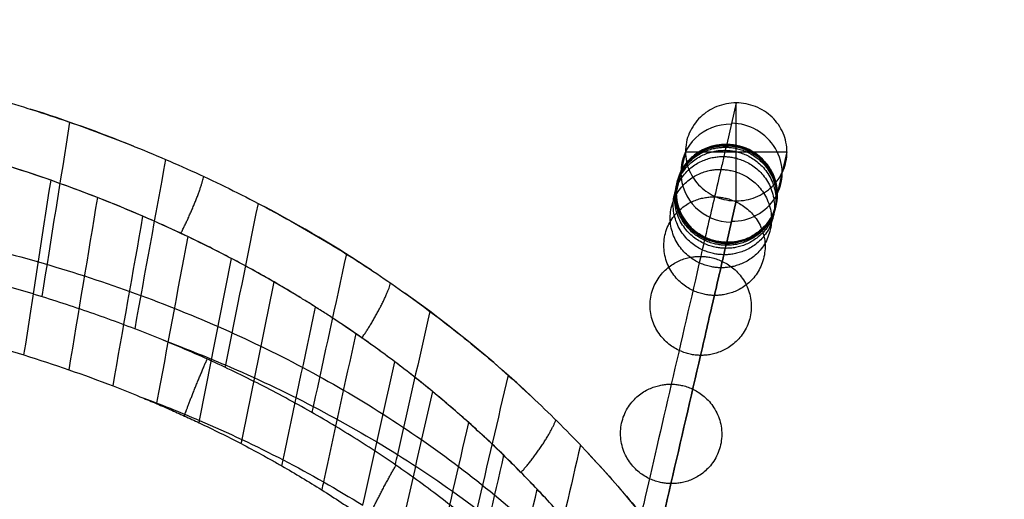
# Model space of a CAD drawing. Header units: millimetres. Extents: x -27.2 to 27.2, y 1 to 52.7.
# Tile 39 of 39: x 10.4 to 26, y 45.1 to 52.7. Entities that reach past the tile are written whole.
import ezdxf

# ---------------------------------------------------------------- set-up
doc = ezdxf.new("R2010")
doc.units = ezdxf.units.MM
doc.header["$MEASUREMENT"] = 0
doc.layers.add('Default', color=7, linetype='Continuous', true_color=0x000000)

msp = doc.modelspace()

# ---------------------------------------------------------------- linework, layer by layer
at = {"layer": 'Default', "color": 250, "true_color": 0x333333}
for p, q in [((21.755, 51.382, 1.702), (21.604, 50.73, 4.202)), ((21.755, 51.382, 1.702), (21.604, 50.73, 4.202)), ((21.755, 49.834, 1.298), (21.755, 51.382, 1.702)), ((20.953, 50.608, 1.5), (20.805, 49.967, 3.955)), ((20.953, 50.608, 1.5), (22.556, 50.608, 1.5)), ((22.556, 50.608, 1.5), (22.403, 49.944, 4.045)), ((21.604, 49.182, 3.798), (21.755, 49.834, 1.298)), ((21.755, 49.834, 1.298), (21.604, 49.182, 3.798))]:
    msp.add_line(p, q, dxfattribs=at)
at = {"layer": 'Default', "color": 250, "true_color": 0x333333, "extrusion": (-0.058175, -0.252196, 0.965926)}
for centre, start, end in [((9.823, 52.744, -11.244), 102.561, 282.561), ((9.823, 52.744, -11.309), 282.561, 102.561), ((9.823, 52.744, -9.992), 102.561, 282.561), ((9.823, 52.744, -9.992), 282.561, 102.561)]:
    msp.add_arc(centre, 0.8, start, end, dxfattribs=at)
at = {"layer": 'Default', "color": 254, "true_color": 0xcad1ee}
for points, knots in [([(0, 52.697, 77.926), (0.098, 52.697, 77.926), (0.195, 52.697, 77.926), (0.393, 52.697, 77.926), (0.494, 52.697, 77.926), (0.796, 52.696, 77.925), (0.998, 52.694, 77.925), (1.604, 52.683, 77.921), (2.009, 52.671, 77.917), (2.819, 52.634, 77.905), (3.225, 52.61, 77.898), (4.036, 52.548, 77.878), (4.441, 52.511, 77.867), (5.251, 52.423, 77.839), (5.655, 52.372, 77.823), (6.461, 52.255, 77.787), (6.863, 52.189, 77.767), (7.662, 52.042, 77.722), (8.059, 51.96, 77.697), (8.849, 51.78, 77.643), (9.241, 51.681, 77.614), (9.825, 51.521, 77.568), (10.018, 51.465, 77.552), (10.403, 51.349, 77.518), (10.594, 51.289, 77.501), (10.975, 51.165, 77.466), (11.164, 51.1, 77.448), (11.541, 50.967, 77.411), (11.728, 50.898, 77.392), (12.099, 50.755, 77.353), (12.283, 50.681, 77.333), (12.649, 50.53, 77.292), (12.831, 50.452, 77.271), (13.191, 50.291, 77.229), (13.37, 50.209, 77.207), (13.724, 50.039, 77.163), (13.9, 49.952, 77.14), (14.42, 49.684, 77.072), (14.761, 49.497, 77.024), (15.43, 49.104, 76.927), (15.756, 48.899, 76.877), (16.395, 48.471, 76.775), (16.706, 48.25, 76.722), (17.162, 47.903, 76.642), (17.311, 47.786, 76.615), (17.606, 47.548, 76.561), (17.752, 47.427, 76.533), (18.038, 47.182, 76.478), (18.179, 47.057, 76.45), (18.458, 46.804, 76.394), (18.594, 46.675, 76.366), (18.864, 46.415, 76.308), (18.997, 46.283, 76.28), (19.257, 46.016, 76.222), (19.386, 45.88, 76.193), (19.764, 45.47, 76.104), (20.007, 45.19, 76.045), (20.36, 44.759, 75.955), (20.475, 44.615, 75.924), (20.701, 44.323, 75.863), (20.812, 44.175, 75.833), (21.137, 43.73, 75.741), (21.346, 43.428, 75.678), (21.746, 42.813, 75.553), (21.938, 42.501, 75.489), (22.305, 41.867, 75.36), (22.481, 41.547, 75.296), (22.818, 40.896, 75.164), (22.978, 40.567, 75.098), (23.285, 39.9, 74.963), (23.431, 39.563, 74.895), (23.709, 38.881, 74.758), (23.842, 38.537, 74.688), (24.094, 37.841, 74.547), (24.213, 37.49, 74.476), (24.44, 36.782, 74.332), (24.548, 36.425, 74.259), (24.855, 35.34, 74.037), (25.035, 34.609, 73.886), (25.359, 33.125, 73.577), (25.5, 32.375, 73.419), (25.625, 31.621, 73.259)], [0, 0, 0, 0, 0.007839, 0.007839, 0.015911, 0.015911, 0.03212, 0.03212, 0.064653, 0.064653, 0.097301, 0.097301, 0.130025, 0.130025, 0.162776, 0.162776, 0.195513, 0.195513, 0.228182, 0.228182, 0.26074, 0.26074, 0.276959, 0.276959, 0.293135, 0.293135, 0.309265, 0.309265, 0.325343, 0.325343, 0.341366, 0.341366, 0.357333, 0.357333, 0.37324, 0.37324, 0.389083, 0.389083, 0.420601, 0.420601, 0.451863, 0.451863, 0.482876, 0.482876, 0.498287, 0.498287, 0.513641, 0.513641, 0.528939, 0.528939, 0.544188, 0.544188, 0.55939, 0.55939, 0.57455, 0.57455, 0.604776, 0.604776, 0.619827, 0.619827, 0.634834, 0.634834, 0.664767, 0.664767, 0.694639, 0.694639, 0.724506, 0.724506, 0.754429, 0.754429, 0.784454, 0.784454, 0.814618, 0.814618, 0.844957, 0.844957, 0.875498, 0.875498, 0.937278, 0.937278, 1, 1, 1, 1]), ([(13.922, 48.85, 77.333), (13.614, 49.015, 77.378), (13.301, 49.172, 77.422), (11.985, 49.792, 77.597), (10.946, 50.182, 77.712), (9.679, 50.561, 77.827), (9.472, 50.62, 77.845), (9.264, 50.676, 77.863)], [201.866795, 201.866795, 201.866795, 201.866795, 202.939833, 202.939833, 206.322164, 206.322164, 206.979233, 206.979233, 206.979233, 206.979233]), ([(14.203, 49.795, 77.1), (14.031, 48.944, 73.889), (13.859, 48.092, 70.678), (13.688, 47.241, 67.467), (13.685, 47.229, 67.422), (13.683, 47.217, 67.376), (13.68, 47.205, 67.331)], [1.760583, 1.760583, 1.760583, 1.760583, 11.884972, 11.884972, 11.884972, 12.028036, 12.028036, 12.028036, 12.028036]), ([(23.446, 35.938, 66.738), (23.343, 36.233, 66.754), (23.235, 36.526, 66.769), (23.01, 37.106, 66.799), (22.892, 37.393, 66.814), (22.646, 37.962, 66.844), (22.518, 38.242, 66.859), (22.25, 38.797, 66.888), (22.111, 39.071, 66.903), (21.821, 39.611, 66.931), (21.671, 39.877, 66.945), (21.358, 40.401, 66.973), (21.196, 40.658, 66.986), (20.86, 41.165, 67.013), (20.686, 41.413, 67.026), (20.326, 41.901, 67.052), (20.14, 42.14, 67.064), (19.565, 42.841, 67.101), (19.158, 43.288, 67.125), (18.3, 44.138, 67.17), (17.851, 44.537, 67.19), (17.144, 45.103, 67.22), (16.904, 45.285, 67.23), (16.414, 45.637, 67.248), (16.165, 45.807, 67.257), (15.657, 46.135, 67.275), (15.399, 46.292, 67.283), (14.875, 46.595, 67.299), (14.609, 46.74, 67.306), (14.07, 47.019, 67.321), (13.798, 47.152, 67.328), (13.246, 47.406, 67.341), (12.967, 47.527, 67.348), (12.403, 47.758, 67.36), (12.118, 47.867, 67.366), (11.544, 48.075, 67.377), (11.254, 48.173, 67.382), (10.671, 48.359, 67.392), (10.378, 48.447, 67.396), (9.787, 48.611, 67.405), (9.49, 48.688, 67.409), (8.593, 48.905, 67.42), (7.991, 49.03, 67.427), (6.776, 49.244, 67.438), (6.166, 49.333, 67.443), (4.939, 49.481, 67.451), (4.324, 49.538, 67.454), (3.091, 49.627, 67.458), (2.474, 49.657, 67.46), (1.547, 49.685, 67.461), (1.238, 49.691, 67.462), (0.774, 49.696, 67.462), (0.619, 49.696, 67.462), (0.369, 49.697, 67.462), (0.095, 49.697, 67.462), (0, 49.697, 67.462)], [0, 0, 0, 0, 0.032105, 0.032105, 0.064028, 0.064028, 0.095772, 0.095772, 0.127351, 0.127351, 0.158782, 0.158782, 0.190088, 0.190088, 0.22129, 0.22129, 0.252418, 0.252418, 0.314477, 0.314477, 0.37652, 0.37652, 0.4075, 0.4075, 0.438515, 0.438515, 0.469575, 0.469575, 0.500697, 0.500697, 0.531885, 0.531885, 0.563142, 0.563142, 0.594475, 0.594475, 0.625881, 0.625881, 0.657348, 0.657348, 0.688877, 0.688877, 0.752137, 0.752137, 0.815546, 0.815546, 0.879043, 0.879043, 0.942569, 0.942569, 0.974324, 0.974324, 0.990199, 0.990199, 1, 1, 1, 1]), ([(13.782, 48.925, 77.354), (13.668, 48.984, 77.37), (13.554, 49.043, 77.386), (13.325, 49.158, 77.418), (13.209, 49.214, 77.434), (12.977, 49.326, 77.465), (12.86, 49.38, 77.481), (12.624, 49.487, 77.511), (12.506, 49.54, 77.526), (12.386, 49.591, 77.541)], [-0.077543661, -0.077543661, -0.077543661, -0.077543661, -0.075268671, -0.075268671, -0.072993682, -0.072993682, -0.070718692, -0.070718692, -0.068443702, -0.068443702, -0.068443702, -0.068443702]), ([(15.598, 48.995, 76.901), (15.424, 48.192, 73.819), (15.249, 47.388, 70.737), (15.075, 46.585, 67.655), (15.068, 46.554, 67.535), (15.061, 46.522, 67.414), (15.055, 46.491, 67.293)], [2.18009, 2.18009, 2.18009, 2.18009, 11.884972, 11.884972, 11.884972, 12.265047, 12.265047, 12.265047, 12.265047]), ([(15.11, 48.157, 77.147), (15.056, 48.191, 77.156), (15.002, 48.225, 77.165), (14.894, 48.292, 77.182), (14.84, 48.325, 77.191), (14.676, 48.424, 77.218), (14.567, 48.489, 77.235), (14.345, 48.617, 77.27), (14.234, 48.68, 77.287), (14.009, 48.804, 77.32), (13.896, 48.865, 77.337), (13.782, 48.925, 77.354)], [-0.086766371, -0.086766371, -0.086766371, -0.086766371, -0.085613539, -0.085613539, -0.084460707, -0.084460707, -0.082155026, -0.082155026, -0.079849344, -0.079849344, -0.077543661, -0.077543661, -0.077543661, -0.077543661]), ([(16.362, 47.292, 76.922), (16.261, 47.367, 76.941), (16.16, 47.442, 76.961), (15.955, 47.591, 76.999), (15.851, 47.664, 77.017), (15.643, 47.808, 77.055), (15.537, 47.879, 77.073), (15.378, 47.985, 77.101), (15.325, 48.02, 77.11), (15.218, 48.089, 77.128), (15.164, 48.123, 77.138), (15.11, 48.157, 77.147)], [-0.096119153, -0.096119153, -0.096119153, -0.096119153, -0.093780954, -0.093780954, -0.091442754, -0.091442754, -0.089104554, -0.089104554, -0.087935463, -0.087935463, -0.086766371, -0.086766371, -0.086766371, -0.086766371]), ([(16.918, 48.088, 76.685), (16.746, 47.335, 73.748), (16.574, 46.581, 70.811), (16.403, 45.827, 67.873), (16.39, 45.774, 67.666), (16.378, 45.72, 67.458), (16.366, 45.667, 67.25)], [2.645114, 2.645114, 2.645114, 2.645114, 11.884972, 11.884972, 11.884972, 12.538656, 12.538656, 12.538656, 12.538656]), ([(16.13, 47.464, 76.966), (16.035, 47.533, 76.984), (15.939, 47.601, 77.001), (15.684, 47.781, 77.048), (15.522, 47.89, 77.076), (15.359, 47.997, 77.104)], [199.1968143, 199.1968143, 199.1968143, 199.1968143, 199.5575027, 199.5575027, 200.1565659, 200.1565659, 200.1565659, 200.1565659]), ([(12.7, 47.636, 67.354), (13.033, 47.512, 67.389), (13.362, 47.38, 67.427), (13.688, 47.241, 67.467), (14.159, 47.039, 67.525), (14.622, 46.821, 67.588), (15.075, 46.585, 67.655), (15.528, 46.35, 67.723), (15.971, 46.097, 67.796), (16.403, 45.827, 67.873), (16.834, 45.557, 67.951), (17.253, 45.269, 68.034), (17.659, 44.965, 68.121), (18.064, 44.66, 68.209), (18.456, 44.339, 68.302), (18.833, 44.001, 68.399), (19.209, 43.663, 68.496), (19.57, 43.308, 68.598), (19.915, 42.939, 68.704), (20.261, 42.57, 68.811), (20.589, 42.187, 68.921), (20.9, 41.791, 69.035), (21.211, 41.395, 69.149), (21.505, 40.987, 69.267), (21.783, 40.568, 69.387), (22.061, 40.15, 69.508), (22.322, 39.72, 69.632), (22.567, 39.283, 69.758), (22.813, 38.845, 69.884), (23.043, 38.398, 70.012), (23.258, 37.945, 70.143), (23.69, 37.039, 70.404), (24.064, 36.106, 70.673), (24.394, 35.158, 70.946), (24.723, 34.21, 71.219), (25.009, 33.246, 71.496), (25.261, 32.274, 71.776), (25.513, 31.302, 72.056), (25.733, 30.322, 72.338), (25.929, 29.339, 72.621), (25.949, 29.239, 72.65), (25.969, 29.139, 72.678), (25.988, 29.039, 72.707)], [12.966514, 12.966514, 12.966514, 12.966514, 14.04466, 14.04466, 14.04466, 15.605178, 15.605178, 15.605178, 17.165696, 17.165696, 17.165696, 18.726214, 18.726214, 18.726214, 20.286732, 20.286732, 20.286732, 21.84725, 21.84725, 21.84725, 23.407767, 23.407767, 23.407767, 24.968285, 24.968285, 24.968285, 26.528803, 26.528803, 26.528803, 28.089321, 28.089321, 28.089321, 31.210357, 31.210357, 31.210357, 34.331392, 34.331392, 34.331392, 37.452428, 37.452428, 37.452428, 37.769836, 37.769836, 37.769836, 37.769836]), ([(17.531, 46.33, 76.682), (17.437, 46.414, 76.703), (17.343, 46.496, 76.723), (17.152, 46.66, 76.764), (17.056, 46.741, 76.784), (16.861, 46.902, 76.824), (16.762, 46.981, 76.844), (16.563, 47.138, 76.883), (16.463, 47.215, 76.903), (16.362, 47.292, 76.922)], [-0.105637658, -0.105637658, -0.105637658, -0.105637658, -0.103258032, -0.103258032, -0.100878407, -0.100878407, -0.09849878, -0.09849878, -0.096119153, -0.096119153, -0.096119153, -0.096119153]), ([(18.152, 47.08, 76.455), (17.988, 46.375, 73.677), (17.823, 45.67, 70.899), (17.659, 44.965, 68.121), (17.641, 44.887, 67.815), (17.622, 44.809, 67.508), (17.604, 44.731, 67.201)], [3.152668, 3.152668, 3.152668, 3.152668, 11.884972, 11.884972, 11.884972, 12.849676, 12.849676, 12.849676, 12.849676]), ([(12.339, 46.74, 67.612), (12.418, 46.707, 67.61), (12.497, 46.675, 67.608), (12.654, 46.608, 67.604), (12.732, 46.574, 67.601), (12.888, 46.505, 67.597), (12.965, 46.47, 67.595), (13.12, 46.4, 67.59), (13.197, 46.364, 67.588), (13.274, 46.327, 67.585)], [-0.912425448, -0.912425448, -0.912425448, -0.912425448, -0.91033002, -0.91033002, -0.908234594, -0.908234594, -0.906139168, -0.906139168, -0.904043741, -0.904043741, -0.904043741, -0.904043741]), ([(13.274, 46.327, 67.585), (13.385, 46.275, 67.582), (13.496, 46.221, 67.578), (13.716, 46.112, 67.571), (13.826, 46.056, 67.567), (14.043, 45.942, 67.56), (14.152, 45.885, 67.556), (14.313, 45.796, 67.55), (14.366, 45.767, 67.548), (14.473, 45.707, 67.544), (14.526, 45.677, 67.542), (14.579, 45.646, 67.54)], [-0.90404374, -0.90404374, -0.90404374, -0.90404374, -0.90089807, -0.90089807, -0.89775241, -0.89775241, -0.89460674, -0.89460674, -0.89303391, -0.89303391, -0.89146109, -0.89146109, -0.89146109, -0.89146109]), ([(18.611, 45.278, 76.43), (18.525, 45.369, 76.451), (18.438, 45.459, 76.473), (18.262, 45.638, 76.515), (18.173, 45.726, 76.536), (17.993, 45.902, 76.578), (17.902, 45.989, 76.599), (17.718, 46.161, 76.641), (17.625, 46.246, 76.662), (17.531, 46.33, 76.682)], [-0.115343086, -0.115343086, -0.115343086, -0.115343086, -0.11291673, -0.11291673, -0.110490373, -0.110490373, -0.108064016, -0.108064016, -0.105637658, -0.105637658, -0.105637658, -0.105637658]), ([(18.424, 45.474, 76.476), (18.401, 45.497, 76.482), (18.378, 45.52, 76.487), (18.155, 45.747, 76.541), (17.95, 45.946, 76.589), (17.74, 46.14, 76.636)], [196.0750326, 196.0750326, 196.0750326, 196.0750326, 196.1751721, 196.1751721, 197.0565758, 197.0565758, 197.0565758, 197.0565758]), ([(19.295, 45.975, 76.213), (19.141, 45.317, 73.608), (18.987, 44.659, 71.004), (18.833, 44.001, 68.399), (18.808, 43.895, 67.981), (18.783, 43.789, 67.563), (18.758, 43.684, 67.146)], [3.699603, 3.699603, 3.699603, 3.699603, 11.884972, 11.884972, 11.884972, 13.197746, 13.197746, 13.197746, 13.197746]), ([(14.579, 45.646, 67.54), (14.792, 45.524, 67.532), (15.001, 45.398, 67.524), (15.312, 45.203, 67.511), (15.415, 45.136, 67.506), (15.619, 45.002, 67.497), (15.72, 44.933, 67.493), (15.821, 44.863, 67.488)], [-0.89146109, -0.89146109, -0.89146109, -0.89146109, -0.88485706, -0.88485706, -0.88155594, -0.88155594, -0.87825481, -0.87825481, -0.87825481, -0.87825481]), ([(19.601, 44.141, 76.165), (19.522, 44.239, 76.188), (19.443, 44.336, 76.21), (19.282, 44.528, 76.254), (19.201, 44.624, 76.277), (19.036, 44.813, 76.321), (18.953, 44.908, 76.343), (18.783, 45.094, 76.386), (18.698, 45.186, 76.408), (18.611, 45.278, 76.43)], [-0.125283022, -0.125283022, -0.125283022, -0.125283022, -0.122798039, -0.122798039, -0.120313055, -0.120313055, -0.117828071, -0.117828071, -0.115343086, -0.115343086, -0.115343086, -0.115343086])]:
    msp.add_open_spline(points, degree=3, knots=knots, dxfattribs=at)
at = {"layer": 'Default', "color": 250, "true_color": 0x333333}
for points, knots in [([(21.755, 51.382, 1.702), (21.65, 51.382, 1.702), (21.545, 51.362, 1.697), (21.351, 51.285, 1.677), (21.262, 51.227, 1.662), (21.151, 51.12, 1.634), (21.117, 51.081, 1.623), (21.059, 50.996, 1.601), (21.034, 50.952, 1.59), (20.974, 50.811, 1.553), (20.953, 50.71, 1.526), (20.953, 50.507, 1.474), (20.974, 50.406, 1.447), (21.034, 50.265, 1.41), (21.059, 50.22, 1.399), (21.117, 50.136, 1.377), (21.151, 50.097, 1.366), (21.262, 49.989, 1.338), (21.351, 49.932, 1.323), (21.545, 49.854, 1.303), (21.65, 49.834, 1.298), (21.755, 49.834, 1.298)], [-7.853982, -7.853982, -7.853982, -7.853982, -7.461289, -7.461289, -7.068597, -7.068597, -6.872248, -6.872248, -6.675899, -6.675899, -6.283185, -6.283185, -5.890476, -5.890476, -5.694126, -5.694126, -5.497776, -5.497776, -5.105084, -5.105084, -4.712389, -4.712389, -4.712389, -4.712389]), ([(21.755, 49.834, 1.298), (21.859, 49.834, 1.298), (21.964, 49.854, 1.303), (22.158, 49.932, 1.323), (22.247, 49.989, 1.338), (22.358, 50.097, 1.366), (22.392, 50.136, 1.377), (22.45, 50.22, 1.399), (22.475, 50.265, 1.41), (22.535, 50.406, 1.447), (22.556, 50.507, 1.474), (22.556, 50.71, 1.526), (22.535, 50.811, 1.553), (22.475, 50.952, 1.59), (22.45, 50.996, 1.601), (22.392, 51.081, 1.623), (22.358, 51.12, 1.634), (22.247, 51.227, 1.662), (22.158, 51.285, 1.677), (21.964, 51.362, 1.697), (21.859, 51.382, 1.702), (21.755, 51.382, 1.702)], [-4.712389, -4.712389, -4.712389, -4.712389, -4.319696, -4.319696, -3.927004, -3.927004, -3.730655, -3.730655, -3.534306, -3.534306, -3.141593, -3.141593, -2.748883, -2.748883, -2.552533, -2.552533, -2.356184, -2.356184, -1.963491, -1.963491, -1.570796, -1.570796, -1.570796, -1.570796]), ([(21.604, 50.73, 4.202), (21.604, 50.728, 4.207), (21.603, 50.728, 4.21), (21.603, 50.726, 4.217), (21.603, 50.725, 4.221), (21.602, 50.722, 4.232), (21.602, 50.72, 4.24), (21.6, 50.714, 4.263), (21.599, 50.71, 4.278), (21.597, 50.698, 4.324), (21.595, 50.69, 4.355), (21.589, 50.666, 4.448), (21.585, 50.65, 4.511), (21.574, 50.601, 4.701), (21.567, 50.568, 4.83), (21.544, 50.468, 5.226), (21.528, 50.4, 5.5), (21.48, 50.192, 6.351), (21.447, 50.047, 6.957), (21.343, 49.6, 8.877), (21.27, 49.284, 10.292), (21.044, 48.304, 14.836), (20.884, 47.61, 18.261), (20.574, 46.266, 25.32), (20.424, 45.617, 28.955), (20.229, 44.769, 34.126), (20.169, 44.508, 35.803), (20.088, 44.159, 38.194), (20.063, 44.051, 38.97), (20.028, 43.9, 40.096), (20.017, 43.851, 40.465), (20.001, 43.782, 41.008), (19.996, 43.76, 41.188), (19.989, 43.727, 41.454), (19.986, 43.716, 41.542), (19.982, 43.7, 41.674), (19.981, 43.695, 41.718), (19.979, 43.687, 41.783), (19.979, 43.684, 41.805), (19.978, 43.679, 41.849), (19.977, 43.677, 41.869), (19.976, 43.674, 41.892)], [0, 0, 0, 0, 0.01888, 0.01888, 0.03776, 0.03776, 0.07552, 0.07552, 0.151041, 0.151041, 0.302082, 0.302082, 0.604164, 0.604164, 1.208327, 1.208327, 2.416654, 2.416654, 4.833309, 4.833309, 9.666617, 9.666617, 19.333234, 19.333234, 28.999851, 28.999851, 33.83316, 33.83316, 36.249814, 36.249814, 37.458141, 37.458141, 38.062305, 38.062305, 38.364387, 38.364387, 38.515428, 38.515428, 38.590948, 38.590948, 38.666469, 38.666469, 38.666469, 38.666469]), ([(19.967, 42.085, 41.702), (19.968, 42.088, 41.678), (19.968, 42.09, 41.658), (19.969, 42.096, 41.614), (19.97, 42.098, 41.592), (19.972, 42.106, 41.525), (19.973, 42.112, 41.481), (19.977, 42.128, 41.348), (19.979, 42.139, 41.258), (19.987, 42.172, 40.989), (19.992, 42.195, 40.808), (20.008, 42.265, 40.259), (20.02, 42.313, 39.887), (20.055, 42.466, 38.751), (20.08, 42.575, 37.969), (20.161, 42.926, 35.561), (20.222, 43.189, 33.875), (20.418, 44.04, 28.679), (20.568, 44.692, 25.033), (20.879, 46.041, 17.95), (21.04, 46.737, 14.514), (21.267, 47.721, 9.948), (21.34, 48.039, 8.524), (21.444, 48.49, 6.588), (21.478, 48.636, 5.977), (21.527, 48.847, 5.116), (21.543, 48.916, 4.838), (21.566, 49.017, 4.437), (21.574, 49.051, 4.305), (21.585, 49.1, 4.112), (21.589, 49.117, 4.048), (21.595, 49.141, 3.954), (21.596, 49.149, 3.922), (21.599, 49.161, 3.875), (21.6, 49.165, 3.86), (21.602, 49.171, 3.837), (21.602, 49.174, 3.829), (21.603, 49.177, 3.817), (21.603, 49.178, 3.813), (21.603, 49.18, 3.806), (21.604, 49.18, 3.803), (21.604, 49.182, 3.798)], [-0.5835969, -0.5835969, -0.5835969, -0.5835969, -0.5825677, -0.5825677, -0.5815385, -0.5815385, -0.5794802, -0.5794802, -0.5753636, -0.5753636, -0.5671303, -0.5671303, -0.5506636, -0.5506636, -0.5177304, -0.5177304, -0.451864, -0.451864, -0.3201311, -0.3201311, -0.1883982, -0.1883982, -0.1225318, -0.1225318, -0.0895986, -0.0895986, -0.073132, -0.073132, -0.0648987, -0.0648987, -0.060782, -0.060782, -0.0587237, -0.0587237, -0.0576945, -0.0576945, -0.05718, -0.05718, -0.0569227, -0.0569227, -0.0566654, -0.0566654, -0.0566654, -0.0566654]), ([(21.604, 49.182, 3.798), (21.604, 49.18, 3.803), (21.603, 49.18, 3.806), (21.603, 49.178, 3.813), (21.603, 49.177, 3.817), (21.602, 49.174, 3.829), (21.602, 49.171, 3.837), (21.6, 49.165, 3.86), (21.599, 49.161, 3.875), (21.596, 49.149, 3.922), (21.595, 49.141, 3.954), (21.589, 49.117, 4.048), (21.585, 49.1, 4.112), (21.574, 49.051, 4.305), (21.566, 49.017, 4.437), (21.543, 48.916, 4.838), (21.527, 48.847, 5.116), (21.478, 48.636, 5.977), (21.444, 48.49, 6.588), (21.34, 48.039, 8.524), (21.267, 47.721, 9.948), (21.04, 46.737, 14.514), (20.879, 46.041, 17.95), (20.568, 44.692, 25.033), (20.418, 44.04, 28.679), (20.222, 43.189, 33.875), (20.161, 42.926, 35.561), (20.08, 42.575, 37.969), (20.055, 42.466, 38.751), (20.02, 42.313, 39.887), (20.008, 42.265, 40.259), (19.992, 42.195, 40.808), (19.987, 42.172, 40.989), (19.979, 42.139, 41.258), (19.977, 42.128, 41.348), (19.973, 42.112, 41.481), (19.972, 42.106, 41.525), (19.97, 42.098, 41.592), (19.969, 42.096, 41.614), (19.968, 42.09, 41.658), (19.968, 42.088, 41.678), (19.967, 42.085, 41.702)], [0, 0, 0, 0, 0.01888, 0.01888, 0.03776, 0.03776, 0.07552, 0.07552, 0.151041, 0.151041, 0.302082, 0.302082, 0.604164, 0.604164, 1.208327, 1.208327, 2.416654, 2.416654, 4.833309, 4.833309, 9.666617, 9.666617, 19.333234, 19.333234, 28.999851, 28.999851, 33.83316, 33.83316, 36.249814, 36.249814, 37.458141, 37.458141, 38.062305, 38.062305, 38.364387, 38.364387, 38.515428, 38.515428, 38.590948, 38.590948, 38.666469, 38.666469, 38.666469, 38.666469])]:
    msp.add_open_spline(points, degree=3, knots=knots, dxfattribs=at)
at = {"layer": 'Default', "color": 254, "true_color": 0xcad1ee}
for points in [[(12.234, 50.7, 77.338), (11.699, 50.915, 77.396), (11.157, 51.109, 77.45), (10.607, 51.284, 77.5)], [(11.228, 51.077, 77.442), (11.082, 50.158, 74.091), (10.935, 49.24, 70.74), (10.788, 48.321, 67.39)], [(10.934, 50.159, 77.706), (10.44, 50.332, 77.758), (9.939, 50.489, 77.805), (9.434, 50.629, 77.848)], [(12.743, 50.489, 77.281), (12.58, 49.597, 73.975), (12.417, 48.705, 70.669), (12.255, 47.813, 67.363)], [(10.507, 47.399, 67.655), (10.649, 48.319, 71.005), (10.791, 49.239, 74.356), (10.934, 50.159, 77.706)], [(12.386, 49.591, 77.541), (11.91, 49.798, 77.6), (11.425, 49.987, 77.655), (10.934, 50.159, 77.706)], [(11.667, 49.887, 77.627), (11.516, 48.98, 74.298), (11.365, 48.073, 70.969), (11.215, 47.166, 67.64)], [(15.997, 48.737, 76.838), (15.449, 49.1, 76.926), (14.882, 49.436, 77.009), (14.3, 49.744, 77.087)], [(11.913, 46.91, 67.623), (12.07, 47.804, 70.929), (12.228, 48.698, 74.235), (12.386, 49.591, 77.541)], [(9.254, 49.253, 72.902), (9.753, 49.139, 72.935), (10.247, 49.011, 72.972), (10.734, 48.87, 73.012)], [(13.092, 49.271, 77.45), (12.928, 48.394, 74.18), (12.765, 47.517, 70.911), (12.601, 46.64, 67.641)], [(10.734, 48.87, 73.012), (11.222, 48.729, 73.053), (11.703, 48.573, 73.098), (12.176, 48.404, 73.147)], [(13.281, 46.364, 67.721), (13.447, 47.217, 70.932), (13.614, 48.071, 74.143), (13.782, 48.925, 77.354)], [(14.857, 48.314, 77.188), (14.592, 48.476, 77.232), (14.322, 48.632, 77.274), (14.049, 48.781, 77.314)], [(14.455, 48.553, 77.252), (14.285, 47.724, 74.104), (14.116, 46.894, 70.956), (13.947, 46.064, 67.808)], [(12.176, 48.404, 73.147), (12.65, 48.234, 73.196), (13.115, 48.049, 73.25), (13.571, 47.849, 73.308)], [(18.527, 46.737, 76.379), (17.898, 47.328, 76.51), (17.227, 47.876, 76.635), (16.522, 48.377, 76.753)], [(15.108, 48.158, 77.147), (15.064, 48.187, 77.154), (15.019, 48.215, 77.162), (14.974, 48.242, 77.169)], [(14.599, 45.741, 67.902), (14.769, 46.546, 70.984), (14.94, 47.352, 74.065), (15.11, 48.157, 77.147)], [(15.245, 48.071, 77.124), (15.2, 48.1, 77.131), (15.156, 48.128, 77.139), (15.111, 48.156, 77.146)], [(9.064, 47.8, 67.68), (9.549, 47.681, 67.673), (10.03, 47.547, 67.664), (10.507, 47.399, 67.655)], [(13.571, 47.849, 73.308), (14.027, 47.649, 73.366), (14.473, 47.434, 73.429), (14.908, 47.203, 73.496)], [(15.746, 47.737, 77.036), (15.576, 46.956, 74.025), (15.406, 46.175, 71.014), (15.236, 45.394, 68.003)], [(10.507, 47.399, 67.655), (10.981, 47.251, 67.645), (11.45, 47.089, 67.635), (11.913, 46.91, 67.623)], [(15.857, 45.024, 68.111), (16.025, 45.78, 71.048), (16.193, 46.536, 73.985), (16.362, 47.292, 76.922)], [(16.489, 47.195, 76.898), (16.405, 47.26, 76.914), (16.319, 47.324, 76.93), (16.234, 47.387, 76.946)], [(14.908, 47.203, 73.496), (15.343, 46.972, 73.563), (15.767, 46.726, 73.634), (16.178, 46.465, 73.711)], [(17.32, 46.515, 76.728), (17.083, 46.721, 76.779), (16.84, 46.922, 76.829), (16.591, 47.115, 76.877)], [(11.913, 46.91, 67.623), (12.056, 46.855, 67.62), (12.198, 46.798, 67.616), (12.339, 46.74, 67.612)], [(16.957, 46.822, 76.804), (16.791, 46.091, 73.945), (16.625, 45.36, 71.086), (16.459, 44.629, 68.227)], [(12.339, 46.74, 67.612), (12.657, 46.622, 67.647), (12.971, 46.496, 67.683), (13.281, 46.364, 67.721)], [(12.601, 46.64, 67.641), (12.601, 46.637, 67.629), (12.6, 46.634, 67.617), (12.599, 46.631, 67.605)], [(13.274, 46.327, 67.585), (13.276, 46.34, 67.631), (13.278, 46.352, 67.676), (13.281, 46.364, 67.721)], [(13.281, 46.364, 67.721), (13.729, 46.172, 67.777), (14.17, 45.964, 67.837), (14.599, 45.741, 67.902)], [(16.178, 46.465, 73.711), (16.588, 46.204, 73.787), (16.987, 45.927, 73.868), (17.371, 45.636, 73.953)], [(17.529, 46.332, 76.683), (17.489, 46.367, 76.692), (17.45, 46.402, 76.7), (17.41, 46.437, 76.709)], [(17.043, 44.211, 68.349), (17.206, 44.917, 71.127), (17.368, 45.623, 73.905), (17.531, 46.33, 76.682)], [(17.651, 46.222, 76.656), (17.612, 46.257, 76.665), (17.573, 46.293, 76.673), (17.533, 46.328, 76.682)], [(13.947, 46.064, 67.808), (13.943, 46.042, 67.727), (13.938, 46.021, 67.645), (13.934, 45.999, 67.564)], [(20.65, 44.387, 75.877), (20.257, 44.902, 75.984), (19.837, 45.397, 76.089), (19.394, 45.87, 76.19)], [(14.579, 45.646, 67.54), (14.586, 45.678, 67.661), (14.593, 45.709, 67.782), (14.599, 45.741, 67.902)], [(14.599, 45.741, 67.902), (15.029, 45.518, 67.967), (15.449, 45.279, 68.037), (15.857, 45.024, 68.111)], [(18.082, 45.815, 76.558), (17.924, 45.133, 73.865), (17.765, 44.451, 71.172), (17.607, 43.768, 68.479)], [(17.371, 45.636, 73.953), (17.755, 45.345, 74.038), (18.125, 45.039, 74.128), (18.481, 44.72, 74.221)], [(15.236, 45.394, 68.003), (15.227, 45.352, 67.841), (15.218, 45.31, 67.678), (15.209, 45.268, 67.515)], [(18.15, 43.303, 68.616), (18.304, 43.961, 71.22), (18.458, 44.62, 73.825), (18.611, 45.278, 76.43)], [(18.722, 45.16, 76.402), (18.649, 45.239, 76.42), (18.575, 45.317, 76.439), (18.5, 45.395, 76.457)]]:
    msp.add_open_spline(points, degree=3, dxfattribs=at)
at = {"layer": 'Default', "color": 250, "true_color": 0x333333}
for points, weights in [([(21.598, 49.157, 3.891), (20.001, 49.181, 3.801), (20.001, 50.729, 4.204), (21.598, 50.706, 4.294)], [1.00000000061, 0.333333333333, 0.333333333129, 1]), ([(21.601, 49.169, 3.844), (20.004, 49.193, 3.755), (20.004, 50.741, 4.158), (21.601, 50.718, 4.248)], [1.00000000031, 0.333333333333, 0.333333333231, 1]), ([(21.603, 49.176, 3.821), (20.005, 49.199, 3.731), (20.005, 50.747, 4.135), (21.603, 50.724, 4.225)], [1.00000000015, 0.333333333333, 0.333333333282, 1]), ([(21.603, 49.179, 3.809), (20.006, 49.202, 3.719), (20.006, 50.75, 4.123), (21.603, 50.727, 4.213)], [1.00000000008, 0.333333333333, 0.333333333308, 1]), ([(21.598, 50.706, 4.294), (23.196, 50.682, 4.383), (23.196, 49.134, 3.981), (21.598, 49.157, 3.891)], [1, 0.333333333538, 0.333333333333, 0.999999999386]), ([(21.601, 50.718, 4.248), (23.199, 50.694, 4.338), (23.198, 49.146, 3.934), (21.601, 49.169, 3.844)], [1, 0.333333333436, 0.333333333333, 0.999999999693]), ([(21.603, 50.727, 4.213), (23.201, 50.703, 4.303), (23.201, 49.155, 3.9), (21.603, 49.179, 3.809)], [1, 0.333333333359, 0.333333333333, 0.999999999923]), ([(21.603, 50.724, 4.225), (23.2, 50.7, 4.315), (23.2, 49.152, 3.911), (21.603, 49.176, 3.821)], [1, 0.333333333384, 0.333333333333, 0.999999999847]), ([(21.558, 48.983, 4.57), (19.961, 49.006, 4.483), (19.962, 50.558, 4.875), (21.559, 50.535, 4.962)], [1.00000000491, 0.333333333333, 0.333333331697, 1]), ([(21.581, 49.084, 4.177), (19.984, 49.107, 4.088), (19.984, 50.657, 4.485), (21.582, 50.633, 4.574)], [1.00000000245, 0.333333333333, 0.333333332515, 1]), ([(21.593, 49.133, 3.985), (19.995, 49.156, 3.896), (19.996, 50.705, 4.297), (21.593, 50.682, 4.386)], [1.00000000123, 0.333333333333, 0.333333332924, 1]), ([(21.559, 50.535, 4.962), (23.156, 50.512, 5.049), (23.156, 48.961, 4.658), (21.558, 48.983, 4.57)], [1, 0.33333333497, 0.333333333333, 0.999999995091]), ([(21.582, 50.633, 4.574), (23.179, 50.61, 4.663), (23.179, 49.06, 4.265), (21.581, 49.084, 4.177)], [1, 0.333333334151, 0.333333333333, 0.999999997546]), ([(21.593, 50.682, 4.386), (23.19, 50.659, 4.475), (23.19, 49.11, 4.075), (21.593, 49.133, 3.985)], [1, 0.333333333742, 0.333333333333, 0.999999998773]), ([(21.511, 48.777, 5.403), (19.913, 48.799, 5.318), (19.914, 50.353, 5.699), (21.512, 50.331, 5.783)], [1.00000000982, 0.333333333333, 0.333333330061, 1]), ([(21.512, 50.331, 5.783), (23.11, 50.309, 5.868), (23.108, 48.754, 5.488), (21.511, 48.777, 5.403)], [1, 0.333333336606, 0.333333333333, 0.999999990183]), ([(21.41, 48.34, 7.234), (19.812, 48.361, 7.153), (19.814, 49.919, 7.516), (21.412, 49.898, 7.597)], [1.00000001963, 0.333333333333, 0.333333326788, 1]), ([(21.412, 49.898, 7.597), (23.01, 49.877, 7.678), (23.008, 48.319, 7.315), (21.41, 48.34, 7.234)], [1, 0.333333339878, 0.333333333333, 0.999999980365]), ([(21.191, 47.393, 11.47), (19.593, 47.413, 11.395), (19.597, 48.977, 11.732), (21.195, 48.957, 11.807)], [1.00000003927, 0.333333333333, 0.333333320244, 1]), ([(21.195, 48.957, 11.807), (22.793, 48.937, 11.882), (22.789, 47.373, 11.545), (21.191, 47.393, 11.47)], [1, 0.333333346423, 0.333333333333, 0.999999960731]), ([(20.724, 45.366, 21.492), (19.125, 45.385, 21.425), (19.131, 46.956, 21.724), (20.729, 46.938, 21.791)], [1.00000007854, 0.333333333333, 0.333333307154, 1]), ([(20.729, 46.938, 21.791), (22.328, 46.92, 21.858), (22.322, 45.348, 21.558), (20.724, 45.366, 21.492)], [1, 0.333333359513, 0.333333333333, 0.999999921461])]:
    msp.add_rational_spline(points, weights, degree=3, dxfattribs=at)
at = {"layer": 'Default', "color": 254, "true_color": 0xcad1ee}
for points, weights, knots in [([(12.984, 49.322, 77.464), (12.984, 49.322, 77.464), (12.984, 49.322, 77.464), (13.265, 49.86, 77.794), (13.346, 50.219, 77.21)], [1, 1, 1, 0.724152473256, 0.999970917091], [-0.000013, -0.000013, -0.000013, 0, 0, 1.10341, 1.10341, 1.10341]), ([(15.843, 47.669, 77.019), (15.843, 47.669, 77.019), (15.843, 47.669, 77.019), (16.19, 48.16, 77.364), (16.297, 48.535, 76.79)], [1, 1, 1, 0.724139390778, 0.999997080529], [-0.000003, -0.000003, -0.000003, 0, 0, 1.103463, 1.103463, 1.103463]), ([(18.355, 45.544, 76.493), (18.355, 45.544, 76.493), (18.355, 45.544, 76.493), (18.76, 45.981, 76.86), (18.906, 46.372, 76.299)], [1, 1, 1, 0.724149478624, 0.999976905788], [-0.000008, -0.000008, -0.000008, 0, 0, 1.103422, 1.103422, 1.103422])]:
    msp.add_rational_spline(points, weights, degree=2, knots=knots, dxfattribs=at)
for points, weights in [([(13.04, 46.436, 67.593), (13.159, 46.779, 67.005), (13.399, 47.335, 67.338)], [0.999982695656, 0.724157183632, 0.999978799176]), ([(15.932, 44.786, 67.483), (16.079, 45.137, 66.901), (16.382, 45.656, 67.249)], [0.999965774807, 0.724202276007, 0.999905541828])]:
    msp.add_rational_spline(points, weights, degree=2, dxfattribs=at)

doc.saveas('drawing.dxf')
